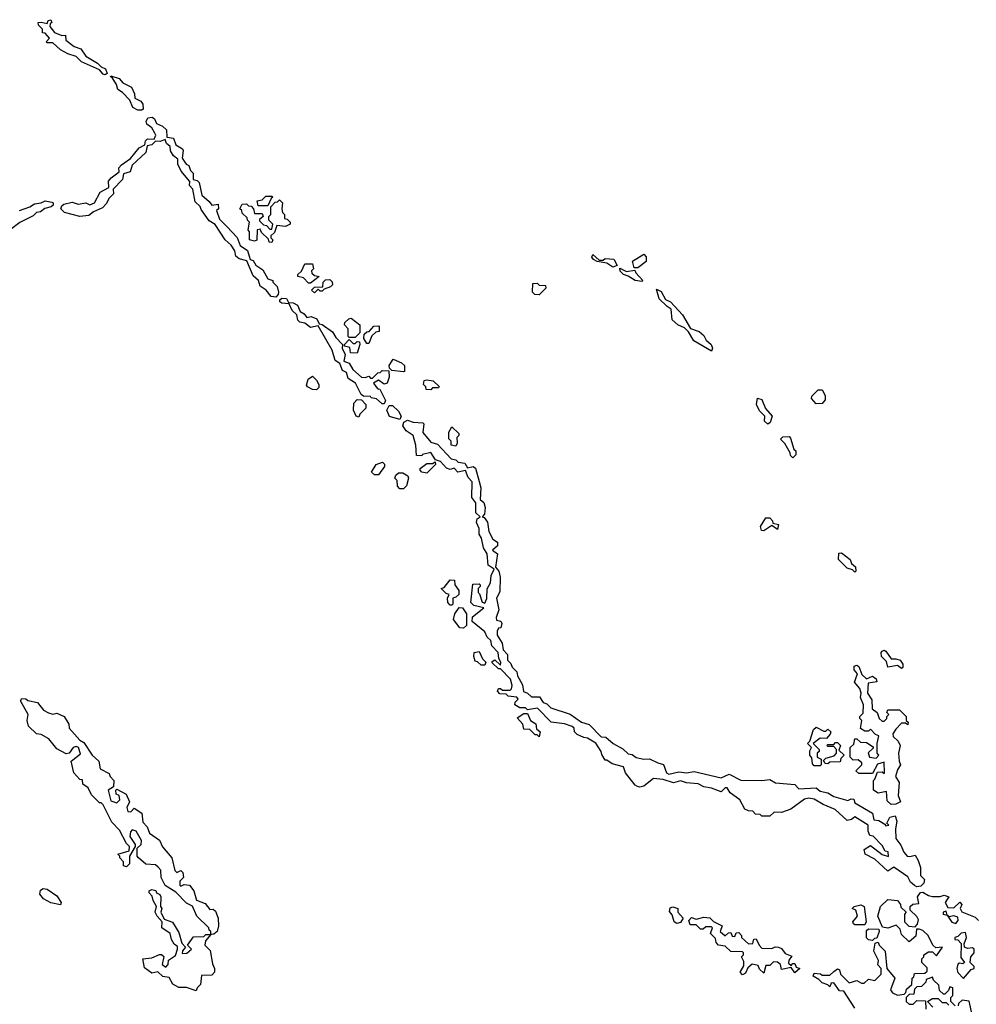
# Model space of a CAD drawing. Extents: x 2494118 to 2687960, y 757339 to 915227.
# Tile 20 of 256: x 2541394 to 2546331, y 826440 to 831520. Entities that reach past the tile are written whole.
import ezdxf

# ---------------------------------------------------------------- set-up
doc = ezdxf.new("R2010")
doc.units = 0

msp = doc.modelspace()

# ---------------------------------------------------------------- linework, layer by layer
at = {"layer": '0CON20XD'}
for points in [[(2541835, 831236), (2541825, 831238.6), (2541805, 831261.2), (2541712.5, 831302.5), (2541685, 831330), (2541643, 831343), (2541603.9, 831363.9), (2541565, 831400), (2541535, 831400), (2541530, 831405), (2541547.5, 831425), (2541525, 831450), (2541511.7, 831451.7), (2541511.7, 831471.7), (2541491.7, 831491.7), (2541490, 831505), (2541505, 831507.5), (2541535, 831500), (2541540, 831515), (2541555, 831520), (2541560, 831505), (2541551.7, 831498.3), (2541550, 831485), (2541574, 831454), (2541611.7, 831438.3), (2541630, 831440), (2541632.5, 831415), (2541675, 831382), (2541709.2, 831369.2), (2541735, 831332), (2541796, 831296), (2541815, 831276.2), (2541837.1, 831267.1), (2541845, 831242.5), (2541835, 831236)], [(2542025, 831052.5), (2542002.7, 831052.7), (2541977.7, 831067.7), (2541962, 831105), (2541925, 831143.8), (2541900.5, 831160.5), (2541893.8, 831185), (2541871.7, 831221.7), (2541862.5, 831225), (2541865, 831230), (2541906.7, 831216.7), (2541926.7, 831195), (2541971.7, 831171.7), (2541986.7, 831136.7), (2541988.8, 831115), (2542019.4, 831099.4), (2542030, 831085), (2542031.7, 831058.3), (2542025, 831052.5)], [(2542715, 830089.2), (2542692.4, 830092.4), (2542666, 830125), (2542634.3, 830144.3), (2542625.8, 830175), (2542599.1, 830199.1), (2542566.4, 830276.4), (2542526.4, 830286.4), (2542509.2, 830299.2), (2542505, 830326.7), (2542485, 830356.7), (2542454.3, 830384.3), (2542403.2, 830463.2), (2542371.7, 830481.7), (2542330.3, 830540.3), (2542325, 830556.7), (2542300.3, 830580.3), (2542287.1, 830645), (2542269.4, 830665), (2542272, 830685), (2542227.9, 830737.9), (2542210, 830775), (2542210.7, 830800.7), (2542186.9, 830816.9), (2542172.7, 830842.7), (2542170, 830865), (2542151.1, 830881.1), (2542145, 830902.5), (2542119.2, 830890.8), (2542095, 830892.5), (2542076, 830874), (2542051.2, 830868.8), (2542044.4, 830835.6), (2541975, 830770), (2541964.3, 830735.7), (2541928.8, 830725), (2541923.8, 830696.2), (2541876.2, 830645), (2541878.6, 830621.4), (2541855, 830598.8), (2541840.4, 830569.6), (2541821.2, 830548.8), (2541775, 830528.5), (2541751.1, 830508.9), (2541704.4, 830504.4), (2541625.3, 830525.3), (2541606.7, 830545), (2541610.7, 830559.3), (2541622.4, 830567.6), (2541665, 830577.9), (2541695, 830567.8), (2541734.5, 830574.5), (2541755, 830564.3), (2541780, 830575), (2541809.6, 830630.4), (2541853.8, 830655), (2541853, 830687), (2541865.6, 830704.4), (2541907.5, 830735), (2541906.2, 830755), (2541918.6, 830771.4), (2541966.5, 830803.5), (2542010.9, 830859.1), (2542040, 830875), (2542042.5, 830895), (2542053.9, 830906.1), (2542087, 830903), (2542095.8, 830925), (2542092, 830935), (2542075, 830962.5), (2542050.8, 830980.8), (2542046, 830995), (2542055, 831013.3), (2542076.7, 831016.7), (2542088.8, 831008.8), (2542100, 830985), (2542130.7, 830970.7), (2542151.2, 830951.2), (2542153.8, 830913.8), (2542188, 830908), (2542200, 830875), (2542233.6, 830853.6), (2542237.5, 830845), (2542232.5, 830805), (2542253.8, 830775), (2542267.3, 830767.3), (2542275, 830742.5), (2542288.8, 830728.8), (2542290, 830695), (2542310, 830690), (2542320, 830680), (2542334.3, 830615), (2542372, 830582), (2542385, 830562.5), (2542418.3, 830568.3), (2542420, 830545), (2542410, 830535), (2542425, 830490), (2542463.5, 830453.5), (2542515.8, 830395.8), (2542532, 830355), (2542570, 830330), (2542583.6, 830283.6), (2542598, 830278), (2542613, 830253), (2542648.6, 830228.6), (2542675, 830182.5), (2542700, 830175), (2542700, 830165), (2542722.7, 830142.7), (2542730, 830115), (2542727.5, 830102.5), (2542715, 830089.2)], [(2541393.6, 830536.4), (2541446.2, 830555), (2541469.7, 830570.3), (2541505, 830574.4), (2541524.6, 830585.4), (2541559.2, 830579.2), (2541565.8, 830575), (2541566.5, 830563.5), (2541555.4, 830554.6), (2541523.8, 830546.2), (2541500.8, 830529.2), (2541480, 830525), (2541462.6, 830507.4), (2541395, 830473.1), (2541345, 830436.5)], [(2542695, 830370), (2542681.7, 830371.7), (2542678.3, 830388.3), (2542641.7, 830421.7), (2542635, 830440), (2542620, 830435), (2542618.3, 830381.7), (2542605, 830377.5), (2542580, 830385), (2542580, 830425), (2542572.5, 830435), (2542580, 830475), (2542570, 830485), (2542568.3, 830498.3), (2542541.7, 830521.7), (2542540, 830535), (2542530, 830545), (2542541.7, 830568.3), (2542565, 830570), (2542575, 830560), (2542588.3, 830558.3), (2542600, 830545), (2542605, 830520), (2542645, 830520), (2542650, 830505), (2542631.7, 830488.3), (2542631.7, 830481.7), (2542651.7, 830461.7), (2542668.3, 830458.3), (2542685, 830440), (2542695, 830440), (2542700, 830465), (2542680, 830485), (2542680, 830505), (2542690, 830515), (2542690, 830555), (2542711.7, 830578.3), (2542725, 830580), (2542735, 830590), (2542750, 830575), (2542747.5, 830545), (2542750, 830525), (2542760, 830515), (2542760, 830495), (2542775, 830490), (2542790, 830475), (2542790, 830465), (2542765, 830452.5), (2542721.7, 830458.3), (2542708.3, 830421.7), (2542690, 830405), (2542690, 830395), (2542700, 830385), (2542695, 830370)], [(2542675, 830560), (2542625, 830560), (2542620, 830585), (2542645, 830590), (2542665, 830610), (2542695, 830610), (2542700, 830605), (2542691.7, 830598.3), (2542675, 830560)], [(2544455, 830243.3), (2544425, 830263.3), (2544375, 830272.5), (2544355, 830282.5), (2544347.5, 830295), (2544351.7, 830308.3), (2544385, 830280), (2544405, 830280), (2544415, 830287.5), (2544460, 830285), (2544477.5, 830252.5), (2544455, 830243.3)], [(2544585, 830240), (2544565, 830240), (2544557.5, 830275), (2544615, 830310), (2544627, 830297), (2544627, 830273), (2544585, 830240)], [(2542895, 830160), (2542885, 830160), (2542858.3, 830188.3), (2542830, 830195), (2542830, 830205), (2542848.3, 830221.7), (2542865, 830260), (2542905, 830260), (2542910, 830235), (2542900, 830225), (2542901.7, 830211.7), (2542915, 830200), (2542940, 830195), (2542895, 830160)], [(2544605, 830170), (2544570, 830175), (2544535, 830197.5), (2544510, 830205), (2544493, 830223), (2544491.7, 830238.3), (2544525, 830220), (2544568.3, 830228.3), (2544573.6, 830213.6), (2544610, 830175), (2544605, 830170)], [(2542915, 830110), (2542900, 830125), (2542915, 830140), (2542958.3, 830141.7), (2542960, 830165), (2542971.7, 830178.3), (2542995, 830180), (2543007, 830167), (2543007.5, 830152.5), (2542998.3, 830141.7), (2542965, 830130), (2542955, 830120), (2542945, 830120), (2542935, 830130), (2542915, 830110)], [(2544075, 830100), (2544053, 830103), (2544040, 830115), (2544041.7, 830158.3), (2544065, 830160), (2544075, 830150), (2544108.3, 830148.3), (2544110, 830135), (2544075, 830100)], [(2544965, 829810), (2544873.6, 829863.6), (2544845, 829910), (2544825, 829930), (2544790, 829945), (2544761.7, 829971.7), (2544757, 830027), (2544735, 830040), (2544695, 830080), (2544680, 830130), (2544705, 830117.5), (2544727, 830077), (2544752.5, 830065), (2544815, 829997.5), (2544856.7, 829926.7), (2544900.7, 829910.7), (2544925, 829890), (2544937, 829867), (2544962.5, 829845), (2544970, 829825), (2544965, 829810)], [(2543275, 829537.5), (2543265, 829537.5), (2543235, 829563.3), (2543208.3, 829568.3), (2543205, 829576.2), (2543168.3, 829578.3), (2543157, 829587), (2543127.1, 829645), (2543088.3, 829668.3), (2543080, 829700), (2543060.3, 829710.3), (2543045.9, 829745.9), (2543021.8, 829761.8), (2543007.3, 829815), (2542935, 829940), (2542895, 829931.5), (2542865, 829954.2), (2542838.9, 829958.9), (2542829.4, 829969.4), (2542825, 829996.7), (2542799.8, 830019.8), (2542783.9, 830053.9), (2542747.3, 830057.3), (2542736.2, 830065), (2542736.2, 830075), (2542747, 830083), (2542770.8, 830080.8), (2542781.7, 830061.7), (2542805, 830058.8), (2542827.5, 830047.5), (2542842, 830015), (2542862.3, 830002.3), (2542875, 829984), (2542898.8, 829988.8), (2542927, 829977), (2542940, 829950), (2542955, 829947.5), (2543008.8, 829908.8), (2543025, 829880), (2543060, 829845), (2543057.5, 829825), (2543073, 829793), (2543067.5, 829757.5), (2543095, 829747.5), (2543112.5, 829715), (2543157.5, 829675), (2543176.7, 829673.3), (2543195, 829680), (2543205, 829670), (2543215, 829670), (2543241.7, 829698.3), (2543255, 829700), (2543265, 829710), (2543298.3, 829708.3), (2543300, 829675), (2543290, 829645), (2543275, 829640), (2543245, 829660), (2543220, 829645), (2543232.5, 829627.5), (2543242.5, 829615), (2543253, 829613), (2543282.5, 829555), (2543275, 829537.5)], [(2543125, 829880), (2543095, 829880), (2543090, 829885), (2543090, 829925), (2543070, 829945), (2543071.7, 829958.3), (2543093, 829977), (2543105, 829980), (2543150, 829945), (2543150, 829905), (2543125, 829880)], [(2543195, 829850), (2543185, 829850), (2543170, 829875), (2543171.7, 829898.3), (2543185, 829910), (2543198.3, 829911.7), (2543221.7, 829938.3), (2543245, 829940), (2543250, 829935), (2543248.3, 829911.7), (2543231.7, 829908.3), (2543211.7, 829888.3), (2543195, 829850)], [(2543135, 829800), (2543101.7, 829801.7), (2543098.3, 829828.3), (2543070, 829835), (2543070, 829845), (2543095, 829870), (2543115, 829850), (2543125, 829850), (2543135, 829860), (2543148.3, 829858.3), (2543150, 829845), (2543135, 829800)], [(2543375, 829702.5), (2543315, 829710), (2543301.7, 829721.7), (2543300, 829735), (2543321.7, 829768.3), (2543365, 829750), (2543380, 829735), (2543380, 829705), (2543375, 829702.5)], [(2542925, 829610), (2542905, 829612.5), (2542880, 829625), (2542873.3, 829635), (2542882.5, 829665), (2542905, 829680), (2542925, 829660), (2542937, 829637), (2542937, 829623), (2542925, 829610)], [(2543515, 829610), (2543491.7, 829611.7), (2543490, 829625), (2543478.3, 829638.3), (2543481.7, 829658.3), (2543495, 829662.5), (2543527.5, 829657.5), (2543558.3, 829628.3), (2543555, 829620), (2543525, 829620), (2543515, 829610)], [(2545255, 829432.5), (2545238.3, 829448.3), (2545240, 829475), (2545211.7, 829501.7), (2545197.5, 829535), (2545202.5, 829567.5), (2545225, 829560), (2545243.3, 829513.3), (2545277.5, 829475), (2545267.5, 829442.5), (2545255, 829432.5)], [(2545505, 829537.5), (2545480, 829565), (2545481.7, 829578.3), (2545515, 829610), (2545535, 829610), (2545551.7, 829581.7), (2545551.7, 829558.3), (2545535, 829540), (2545505, 829537.5)], [(2543145, 829470), (2543130, 829475), (2543117.5, 829505), (2543118.3, 829541.7), (2543135, 829560), (2543158.3, 829558.3), (2543180, 829535), (2543180, 829515), (2543150, 829485), (2543145, 829470)], [(2543355, 829457.5), (2543302.5, 829472.5), (2543288, 829505), (2543301.2, 829528.8), (2543318.8, 829528.8), (2543349.4, 829499.4), (2543363.3, 829475), (2543355, 829457.5)], [(2546025, 827046.8), (2546012.4, 827052.4), (2545990.7, 827070.7), (2545977, 827097), (2545905, 827147.5), (2545875, 827127.5), (2545808.1, 827188.1), (2545757.5, 827215), (2545751.7, 827238.3), (2545785, 827260), (2545845, 827212.5), (2545877.5, 827202.5), (2545875.9, 827225.9), (2545860.7, 827230.7), (2545845, 827260), (2545798.3, 827308.3), (2545781.7, 827311.7), (2545772.5, 827332.5), (2545772.5, 827365), (2545705, 827407.5), (2545687, 827393), (2545665, 827387.5), (2545602, 827445), (2545540.7, 827470.7), (2545495, 827499.2), (2545466.1, 827503.9), (2545445, 827498), (2545373.6, 827446.4), (2545325, 827428.8), (2545288.3, 827431.7), (2545265, 827410), (2545225, 827410), (2545215, 827420), (2545191.7, 827421.7), (2545177, 827437), (2545155, 827437.5), (2545137, 827447), (2545111.2, 827495), (2545060.5, 827530.5), (2545045, 827556.7), (2545035, 827556.2), (2545014.1, 827535.9), (2544965, 827555.4), (2544925, 827561.9), (2544895, 827578.2), (2544835, 827582.3), (2544805, 827592.7), (2544768, 827582), (2544715, 827600), (2544665.6, 827604.4), (2544615, 827566.2), (2544595, 827560), (2544583, 827563), (2544570.7, 827570.7), (2544520, 827635), (2544510, 827665), (2544451.2, 827681.2), (2544425, 827700), (2544415, 827700), (2544398.3, 827728.3), (2544395.7, 827745), (2544367.8, 827787.8), (2544325, 827813.3), (2544305, 827815.8), (2544271.4, 827831.4), (2544258, 827845), (2544256, 827865), (2544245, 827873.3), (2544205, 827887.5), (2544136.2, 827896.2), (2544067.1, 827967.1), (2544015, 827960), (2544005, 827970), (2543975, 827970), (2543950, 827985), (2543951.7, 827998.3), (2543966.4, 828013.6), (2543960, 828025), (2543915, 828030), (2543905, 828040), (2543871.7, 828041.7), (2543860, 828055), (2543865, 828070), (2543875, 828070), (2543885, 828060), (2543925, 828060), (2543933, 828067), (2543936, 828084), (2543927.8, 828117.8), (2543875, 828170), (2543865, 828170), (2543831.7, 828201.7), (2543831.7, 828208.3), (2543847, 828217), (2543875, 828190), (2543877.5, 828205), (2543866, 828225), (2543863.3, 828255), (2543830, 828290), (2543825, 828317.5), (2543806.7, 828335), (2543795, 828362.5), (2543730, 828415), (2543731.7, 828438.3), (2543790, 828485), (2543738.3, 828498.3), (2543723, 828513), (2543733, 828607), (2543765, 828610), (2543770, 828605), (2543770, 828595), (2543760, 828585), (2543760, 828565), (2543767.5, 828557.5), (2543780, 828515), (2543795, 828510), (2543805.7, 828534.3), (2543807, 828583), (2543823.3, 828615), (2543827.5, 828652.5), (2543842.5, 828685), (2543811.4, 828705), (2543806.2, 828765), (2543788.1, 828795), (2543777.5, 828845), (2543765.8, 828865), (2543765.5, 828895.5), (2543752, 828925), (2543755.8, 828944.2), (2543770, 828955), (2543747.5, 828975), (2543747.5, 829027.5), (2543727.5, 829055), (2543728.8, 829135), (2543707.9, 829157.9), (2543695, 829193.3), (2543655.8, 829185.8), (2543635.8, 829205.8), (2543615, 829200), (2543596.1, 829206.1), (2543565, 829240), (2543540, 829250), (2543515, 829286.7), (2543473, 829277), (2543470, 829270), (2543441.7, 829271.7), (2543438.8, 829325), (2543423.8, 829375), (2543388.9, 829398.9), (2543371.2, 829425), (2543376.1, 829443.9), (2543395, 829453.3), (2543425, 829443.3), (2543475, 829440), (2543480, 829435), (2543475, 829390), (2543515, 829340), (2543550, 829330), (2543620, 829255), (2543645, 829248.8), (2543656.7, 829236.7), (2543691.7, 829231.7), (2543705, 829207.5), (2543733.9, 829213.9), (2543746.1, 829206.1), (2543765, 829137.5), (2543774.4, 829105), (2543771.2, 829045), (2543789.4, 829029.4), (2543796.1, 829003.9), (2543792, 828968), (2543780, 828955), (2543791.2, 828951.2), (2543807.7, 828927.7), (2543815, 828880), (2543835, 828840), (2543860, 828825), (2543860, 828805), (2543833.9, 828783.9), (2543860, 828765), (2543850, 828695), (2543867.5, 828675), (2543874.3, 828644.3), (2543872.5, 828567.5), (2543854, 828535), (2543867.5, 828475), (2543852.5, 828435), (2543855, 828422.5), (2543876.7, 828416.7), (2543882.5, 828405), (2543877, 828383), (2543865, 828380), (2543857.5, 828365), (2543857.5, 828345), (2543883.5, 828303.5), (2543888.8, 828268.8), (2543910.8, 828245), (2543912, 828215), (2543928.9, 828198.9), (2543935, 828178.8), (2543960, 828155), (2543964, 828135), (2543988.7, 828088.7), (2543994.5, 828054.5), (2544015.6, 828045.6), (2544035, 828026.2), (2544076.1, 828026.1), (2544095, 827997.5), (2544115, 827990.8), (2544135, 827969.2), (2544235, 827937.5), (2544293.8, 827895), (2544332.9, 827882.9), (2544395, 827820), (2544418.3, 827818.3), (2544457.5, 827785), (2544507.6, 827757.6), (2544535, 827732.5), (2544555, 827729.2), (2544575, 827713.5), (2544615, 827704.4), (2544645, 827706.2), (2544687.5, 827685), (2544717.5, 827677.5), (2544732.5, 827635), (2544745, 827627.5), (2544795, 827640), (2544835, 827633.8), (2544875, 827641.2), (2545015, 827608.1), (2545055, 827627.5), (2545115, 827596.2), (2545225, 827593.9), (2545265, 827600), (2545295, 827582), (2545393.8, 827573.8), (2545415, 827552.5), (2545505, 827557.5), (2545525, 827540), (2545565, 827530.4), (2545595, 827512.5), (2545668, 827492), (2545685, 827500), (2545698.3, 827498.3), (2545705, 827480), (2545795.9, 827425.9), (2545802.3, 827392.3), (2545827.7, 827387.7), (2545859.3, 827369.3), (2545865, 827360), (2545880, 827365), (2545870, 827375), (2545884.3, 827405.7), (2545912.5, 827412.5), (2545921.2, 827385), (2545913.8, 827345), (2545916.7, 827295), (2545941.2, 827261.2), (2545956.7, 827225), (2545975, 827204.2), (2545988, 827202), (2546015, 827210), (2546031.7, 827181.7), (2546042.5, 827145), (2546042.5, 827105), (2546063.6, 827083.6), (2546060.8, 827065), (2546045, 827049.1), (2546025, 827046.8)], [(2543645, 829320), (2543620, 829325), (2543620, 829345), (2543608.3, 829358.3), (2543608.3, 829391.7), (2543625, 829420), (2543660, 829385), (2543660, 829375), (2543650, 829365), (2543652.5, 829335), (2543645, 829320)], [(2545385, 829260), (2545371.7, 829271.7), (2545370, 829285), (2545343, 829333), (2545320, 829355), (2545333, 829367), (2545365, 829370), (2545371.7, 829361.7), (2545390, 829305), (2545400, 829295), (2545400, 829275), (2545385, 829260)], [(2543245, 829172.5), (2543225, 829172.5), (2543210, 829185), (2543234.1, 829225.9), (2543267, 829237), (2543277, 829227), (2543277.5, 829215), (2543245, 829172.5)], [(2543495, 829180), (2543470, 829185), (2543460, 829195), (2543460, 829205), (2543495, 829230), (2543525, 829230), (2543538.3, 829238.3), (2543540, 829225), (2543495, 829180)], [(2543375, 829100), (2543355, 829100), (2543343, 829113), (2543341.7, 829141.7), (2543330, 829155), (2543335, 829170), (2543348.3, 829181.7), (2543371.7, 829181.7), (2543397, 829167), (2543400, 829155), (2543390, 829115), (2543375, 829100)], [(2545235, 828882.5), (2545222.5, 828885), (2545217.5, 828905), (2545245, 828950), (2545265, 828950), (2545280, 828935), (2545281.7, 828921.7), (2545310, 828915), (2545305, 828890), (2545275, 828910), (2545235, 828882.5)], [(2545705, 828670), (2545691.7, 828681.7), (2545665, 828690), (2545620, 828735), (2545621.7, 828768.3), (2545635, 828770), (2545680, 828735), (2545687.5, 828715), (2545707, 828697), (2545710, 828675), (2545705, 828670)], [(2543625, 828500), (2543615, 828500), (2543603, 828513), (2543602.5, 828535), (2543610, 828555), (2543595, 828560), (2543570, 828585), (2543585, 828590), (2543615, 828630), (2543638.3, 828628.3), (2543640, 828605), (2543660, 828575), (2543660, 828555), (2543645, 828540), (2543630, 828535), (2543630, 828505), (2543625, 828500)], [(2543685, 828380), (2543665, 828382.5), (2543632.5, 828425), (2543640, 828455), (2543662.5, 828487.5), (2543680, 828485), (2543700, 828455), (2543700, 828395), (2543685, 828380)], [(2543795, 828190), (2543775, 828190), (2543757, 828207), (2543745, 828210), (2543737.5, 828235), (2543740, 828255), (2543765, 828260), (2543781.7, 828221.7), (2543800, 828205), (2543795, 828190)], [(2545945, 828172.5), (2545925, 828187.5), (2545875, 828180), (2545868.3, 828208.3), (2545842.5, 828235), (2545840, 828255), (2545845, 828262.5), (2545855, 828266.7), (2545865, 828262.5), (2545891.7, 828221.7), (2545915, 828222.5), (2545937.5, 828215), (2545952.5, 828195), (2545951.7, 828178.3), (2545945, 828172.5)], [(2545891.2, 827471.2), (2545870.5, 827490.5), (2545868.3, 827538.3), (2545825, 827530), (2545800, 827545), (2545800, 827595), (2545808.3, 827601.7), (2545821.7, 827638.3), (2545845, 827640), (2545855, 827630), (2545857.5, 827635), (2545855, 827690), (2545821.7, 827678.3), (2545795, 827630), (2545725, 827630), (2545710, 827645), (2545740, 827675), (2545740, 827685), (2545721.7, 827701.7), (2545695, 827700), (2545680, 827715), (2545680, 827765), (2545698.3, 827781.7), (2545705, 827810), (2545715, 827810), (2545733, 827793), (2545765, 827790), (2545798.3, 827768.3), (2545798.3, 827761.7), (2545773, 827737), (2545780, 827715), (2545815, 827710), (2545827.5, 827725), (2545820, 827735), (2545820, 827785), (2545827.5, 827825), (2545811.2, 827831.2), (2545785, 827860), (2545775, 827850), (2545755, 827850), (2545733, 827863), (2545740, 827905), (2545730, 827915), (2545730, 827925), (2545747.5, 827942.5), (2545748.8, 827985), (2545733.6, 828023.6), (2545736.2, 828045), (2545730, 828070), (2545702.5, 828102.5), (2545717.5, 828145), (2545700, 828165), (2545700, 828185), (2545715, 828190), (2545725, 828182.5), (2545741.2, 828141.2), (2545765, 828120), (2545795, 828132.5), (2545815, 828120), (2545817, 828103), (2545773, 828097), (2545770, 828045), (2545791.7, 828011.7), (2545793.9, 827963.9), (2545820, 827945), (2545830, 827915), (2545845, 827900), (2545855, 827900), (2545870, 827915), (2545870, 827925), (2545880, 827935), (2545870, 827945), (2545875, 827960), (2545935, 827960), (2545970, 827925), (2545970, 827905), (2545980, 827895), (2545978.3, 827881.7), (2545965, 827890), (2545945, 827890), (2545915, 827860), (2545900, 827835), (2545901.7, 827821.7), (2545928.3, 827798.3), (2545937.5, 827775), (2545930, 827735), (2545932.5, 827695), (2545940, 827675), (2545925, 827650), (2545914.2, 827615), (2545933.8, 827585), (2545927.7, 827517.7), (2545940, 827485), (2545915, 827473.3), (2545891.2, 827471.2)], [(2542380, 826800), (2542380, 826815), (2542371.7, 826821.7), (2542370, 826835), (2542307.5, 826895), (2542286.4, 826946.4), (2542255, 826962.5), (2542199.3, 827019.3), (2542143.8, 827053.8), (2542123.3, 827095), (2542121.7, 827131.7), (2542108.3, 827148.3), (2542095, 827160), (2542045, 827162.5), (2542007.5, 827195), (2542000, 827205), (2542000, 827245), (2542020, 827265), (2542022.5, 827285), (2541995, 827332.5), (2541975, 827340), (2541965, 827330), (2541962.5, 827305), (2541990, 827265), (2541990, 827255), (2541960, 827205), (2541960, 827165), (2541945, 827150), (2541930, 827155), (2541930, 827175), (2541910, 827195), (2541910, 827205), (2541900, 827215), (2541958.3, 827231.7), (2541960, 827255), (2541945, 827270), (2541908.3, 827338.3), (2541869.3, 827379.3), (2541825, 827470), (2541815, 827480), (2541805, 827480), (2541765, 827520), (2541746.4, 827556.4), (2541720, 827575), (2541718.3, 827598.3), (2541705, 827600), (2541672.5, 827635), (2541660, 827695), (2541707, 827733), (2541697.5, 827765), (2541685, 827770), (2541670, 827765), (2541650, 827735), (2541633, 827733), (2541585, 827757.5), (2541545, 827810), (2541505, 827832.5), (2541480, 827835), (2541440, 827875), (2541432.5, 827905), (2541437.5, 827935), (2541397.5, 828005), (2541405, 828017.5), (2541425, 828016.7), (2541435, 828007.5), (2541485, 827997.5), (2541517, 827957), (2541543, 827943), (2541565, 827937.5), (2541585, 827942.5), (2541622.5, 827925), (2541647.5, 827885), (2541650, 827865), (2541705, 827802.5), (2541725, 827790), (2541767.5, 827725), (2541802.5, 827695), (2541810, 827655), (2541855, 827630), (2541860, 827615), (2541880, 827595), (2541878.3, 827561.7), (2541850, 827545), (2541865, 827490), (2541895, 827480), (2541910, 827495), (2541906.7, 827516.7), (2541892.5, 827525), (2541890, 827545), (2541895, 827550), (2541942.5, 827525), (2541960, 827485), (2541947.5, 827455), (2541952.5, 827435), (2541967, 827433), (2541985, 827452.5), (2542025, 827426.7), (2542029.3, 827379.3), (2542052.5, 827355), (2542063.6, 827323.6), (2542115, 827286.7), (2542131.7, 827251.7), (2542178.8, 827195), (2542195, 827130), (2542205, 827120), (2542225, 827130), (2542235, 827120), (2542240, 827095), (2542220, 827075), (2542220, 827055), (2542225, 827050), (2542242.5, 827057.5), (2542270, 827055), (2542292.5, 827025), (2542307, 826977), (2542350.7, 826960.7), (2542375, 826930), (2542391.7, 826931.7), (2542405, 826920), (2542417.5, 826885), (2542420, 826845), (2542412.5, 826815), (2542395, 826802.5), (2542380, 826800)], [(2544075, 827820), (2544065, 827830), (2544055, 827830), (2544027, 827857), (2543995, 827860), (2543990, 827885), (2543961.7, 827918.3), (2543995, 827940), (2544015, 827940), (2544030, 827905), (2544057.5, 827887.5), (2544061.7, 827861.7), (2544080, 827845), (2544075, 827820)], [(2545525, 827670), (2545495, 827670), (2545485, 827680), (2545481.7, 827711.7), (2545472.5, 827725), (2545472.5, 827747.5), (2545480, 827765), (2545460, 827785), (2545471.7, 827798.3), (2545491.7, 827858.3), (2545505, 827870), (2545545, 827850), (2545555, 827850), (2545565, 827860), (2545580, 827845), (2545577, 827833), (2545558.3, 827811.7), (2545525, 827812.5), (2545490, 827785), (2545520, 827755), (2545520, 827745), (2545510, 827735), (2545510, 827715), (2545530, 827705), (2545530, 827675), (2545525, 827670)], [(2545565, 827680), (2545551.7, 827681.7), (2545541.7, 827698.3), (2545555, 827710), (2545598.3, 827721.7), (2545610, 827735), (2545610, 827755), (2545595, 827770), (2545565, 827770), (2545560, 827775), (2545565, 827780), (2545595, 827780), (2545605, 827790), (2545615, 827790), (2545630, 827775), (2545621.7, 827751.7), (2545650, 827725), (2545631.7, 827708.3), (2545628.3, 827691.7), (2545575, 827690), (2545565, 827680)], [(2541605, 826952.5), (2541555, 826964), (2541517.5, 826985), (2541498.3, 827008.3), (2541501.7, 827028.3), (2541515, 827037.5), (2541535, 827033.3), (2541585, 827000), (2541607.5, 826965), (2541605, 826952.5)], [(2542305, 826510), (2542255, 826527.5), (2542215, 826527.5), (2542183.6, 826543.6), (2542165, 826577.5), (2542133, 826583), (2542107, 826607), (2542075, 826600), (2542038.3, 826628.3), (2542030, 826675), (2542075, 826680), (2542115, 826697.5), (2542125, 826697.5), (2542137, 826687), (2542130, 826645), (2542148.3, 826631.7), (2542160, 826645), (2542161.7, 826668.3), (2542198.3, 826691.7), (2542207.5, 826725), (2542207.5, 826737.5), (2542190.7, 826750.7), (2542177.5, 826775), (2542170, 826805), (2542127.5, 826835), (2542130, 826865), (2542102.5, 826895), (2542092.5, 826915), (2542100, 826945), (2542082.5, 826975), (2542078.3, 826998.3), (2542062.5, 827015), (2542062.5, 827025), (2542075, 827032.5), (2542096.4, 827026.4), (2542100, 827015), (2542116.4, 827006.4), (2542122.5, 826995), (2542120, 826945), (2542127.5, 826935), (2542122.5, 826915), (2542140, 826880), (2542183, 826863), (2542215, 826810), (2542230, 826755), (2542250, 826735), (2542233.3, 826716.7), (2542231.7, 826701.7), (2542257, 826703), (2542280, 826725), (2542260, 826745), (2542291.7, 826788.3), (2542345, 826790), (2542355, 826800), (2542380, 826800), (2542353, 826767), (2542350, 826745), (2542377, 826717), (2542388.3, 826648.3), (2542400, 826625), (2542400, 826605), (2542385, 826590), (2542331.7, 826588.3), (2542327, 826543), (2542310, 826525), (2542305, 826510)], [(2545705, 826420), (2545648.3, 826508.3), (2545625, 826510), (2545595, 826550), (2545581.7, 826548.3), (2545575, 826530), (2545565, 826540), (2545535, 826550), (2545518.3, 826568.3), (2545490, 826585), (2545495, 826600), (2545527, 826597), (2545535, 826590), (2545575, 826590), (2545595, 826610), (2545615, 826622.5), (2545625, 826617.5), (2545630, 826595), (2545675, 826550), (2545715, 826562.5), (2545738.3, 826548.3), (2545751.7, 826548.3), (2545775, 826570), (2545807, 826563), (2545840, 826595), (2545840, 826625), (2545823, 826643), (2545826.4, 826666.4), (2545802.5, 826715), (2545810, 826755), (2545825, 826760), (2545830, 826745), (2545860, 826715), (2545870, 826625), (2545910, 826575), (2545887.5, 826515), (2545899.3, 826499.3), (2545925, 826487.5), (2545958.3, 826491.7), (2545968.3, 826501.7), (2545971.7, 826518.3), (2545998.3, 826541.7), (2546000, 826575), (2546008.3, 826581.7), (2546011.7, 826598.3), (2546065, 826600), (2546078.3, 826611.7), (2546078.3, 826628.3), (2546050, 826655), (2546050, 826675), (2546060, 826685), (2546060, 826695), (2546085, 826710), (2546105, 826710), (2546125, 826690), (2546156.7, 826735), (2546121.7, 826731.7), (2546107.5, 826745), (2546082.5, 826795), (2546055, 826820), (2546037, 826827), (2546021.7, 826828.3), (2546018.3, 826791.7), (2545985, 826762.5), (2545945, 826800), (2545938.3, 826828.3), (2545918.3, 826848.3), (2545875, 826833.3), (2545847.5, 826837.5), (2545822.5, 826895), (2545837.5, 826945), (2545875, 826981.2), (2545925, 826976.2), (2545940, 826955), (2545941.7, 826941.7), (2545970, 826915), (2545960, 826905), (2545960, 826865), (2545983, 826843), (2546015, 826840), (2546027, 826853), (2546032.5, 826875), (2546025, 826892.5), (2545990, 826925), (2545990, 826945), (2546003, 826957), (2546035, 826960), (2546028.5, 826995), (2546043, 827017), (2546055, 827019.1), (2546085, 827000.6), (2546105, 826996), (2546145, 826996.7), (2546165, 827003.3), (2546190, 826995), (2546182.5, 826985), (2546170, 826965), (2546185, 826940), (2546215, 826937.5), (2546247, 826967), (2546256.7, 826955), (2546247.5, 826935), (2546257, 826917), (2546325, 826890), (2546341.7, 826871.7)], [(2544785, 826857.5), (2544772.5, 826865), (2544761.7, 826901.7), (2544748.3, 826918.3), (2544751.7, 826938.3), (2544765, 826942.5), (2544790, 826935), (2544790, 826915), (2544817.5, 826885), (2544805, 826862.5), (2544785, 826857.5)], [(2545755, 826850), (2545705, 826850), (2545697.5, 826855), (2545693.3, 826865), (2545717.5, 826895), (2545710, 826925), (2545690, 826935), (2545700, 826945), (2545735, 826952.5), (2545752.5, 826945), (2545762.5, 826865), (2545755, 826850)], [(2545125, 826592.5), (2545112.5, 826605), (2545131.7, 826638.3), (2545131.7, 826661.7), (2545120, 826685), (2545130, 826695), (2545130, 826705), (2545125, 826710), (2545065, 826712.5), (2545035, 826740), (2545000, 826745), (2544988.3, 826758.3), (2544985, 826780), (2544960, 826805), (2544970, 826835), (2544965, 826840), (2544935, 826840), (2544921.7, 826828.3), (2544908.3, 826828.3), (2544885, 826850), (2544855, 826850), (2544848.3, 826871.7), (2544861.7, 826888.3), (2544885, 826880), (2544925, 826890), (2544955, 826886.7), (2544975, 826866.7), (2545020, 826845), (2545010, 826815), (2545035, 826792.5), (2545051.7, 826808.3), (2545065, 826810), (2545071.7, 826791.7), (2545085, 826790), (2545091.7, 826808.3), (2545105, 826810), (2545120, 826795), (2545120, 826785), (2545155, 826752.5), (2545177, 826753), (2545183.3, 826776.7), (2545195, 826777.5), (2545210, 826745), (2545225, 826730), (2545275, 826727.5), (2545293.9, 826736.1), (2545310, 826735), (2545325, 826727.5), (2545345, 826702.5), (2545378.3, 826688.3), (2545363, 826667), (2545362.5, 826652.5), (2545375, 826640), (2545385, 826650), (2545395, 826650), (2545401.7, 826631.7), (2545420, 826625), (2545395, 826602.5), (2545375, 826630), (2545325, 826620), (2545320, 826645), (2545305, 826657.5), (2545285, 826660), (2545265, 826640), (2545245, 826640), (2545235, 826600), (2545211.7, 826621.7), (2545205, 826640), (2545175, 826647.5), (2545151.7, 826628.3), (2545139.3, 826600.7), (2545125, 826592.5)], [(2546225, 826857.5), (2546237, 826873), (2546235, 826890), (2546215, 826896.7), (2546191.7, 826891.7), (2546180, 826900), (2546175, 826920), (2546160, 826915), (2546160, 826905), (2546180, 826900), (2546205, 826863.3), (2546225, 826857.5)], [(2545795, 826770), (2545775, 826772.5), (2545765, 826782.5), (2545765, 826820), (2545775, 826830), (2545828.3, 826828.3), (2545830, 826815), (2545818.3, 826781.7), (2545805, 826780), (2545795, 826770)], [(2546265, 826572.5), (2546305, 826620), (2546320, 826625), (2546320, 826635), (2546300, 826655), (2546302.5, 826685), (2546320, 826705), (2546320, 826725), (2546311.7, 826731.7), (2546285, 826727.5), (2546270, 826735), (2546268.3, 826751.7), (2546280, 826785), (2546275, 826810), (2546253, 826807), (2546235, 826790), (2546220, 826785), (2546220, 826775), (2546235, 826772.5), (2546253, 826753), (2546250.7, 826680.7), (2546270, 826655), (2546261.7, 826648.3), (2546245, 826652.5), (2546235, 826646.7), (2546231.1, 826625), (2546235, 826603.3), (2546265, 826572.5)], [(2546221.7, 826431.7), (2546200, 826455), (2546200, 826475), (2546210, 826485), (2546210, 826525), (2546195, 826530), (2546188.3, 826511.7), (2546168.3, 826491.7), (2546161.7, 826491.7), (2546141.7, 826511.7), (2546138.3, 826538.3), (2546110, 826565), (2546105, 826580), (2546071.7, 826568.3), (2546070, 826555), (2546048.3, 826531.7), (2546025, 826530), (2546011.7, 826518.3), (2546008.3, 826491.7), (2545985, 826490), (2545970, 826475), (2545970, 826455), (2545985, 826440), (2546005, 826440), (2546025, 826460), (2546068.3, 826458.3), (2546070, 826415)], [(2546107.5, 826425), (2546080, 826455), (2546105, 826470), (2546135, 826470), (2546155, 826450), (2546175, 826450), (2546190, 826435)], [(2546310, 826385), (2546295, 826456.7), (2546258.3, 826461.7), (2546240, 826445), (2546238.3, 826431.7)]]:
    msp.add_lwpolyline(points, dxfattribs=at)

doc.saveas('drawing.dxf')
